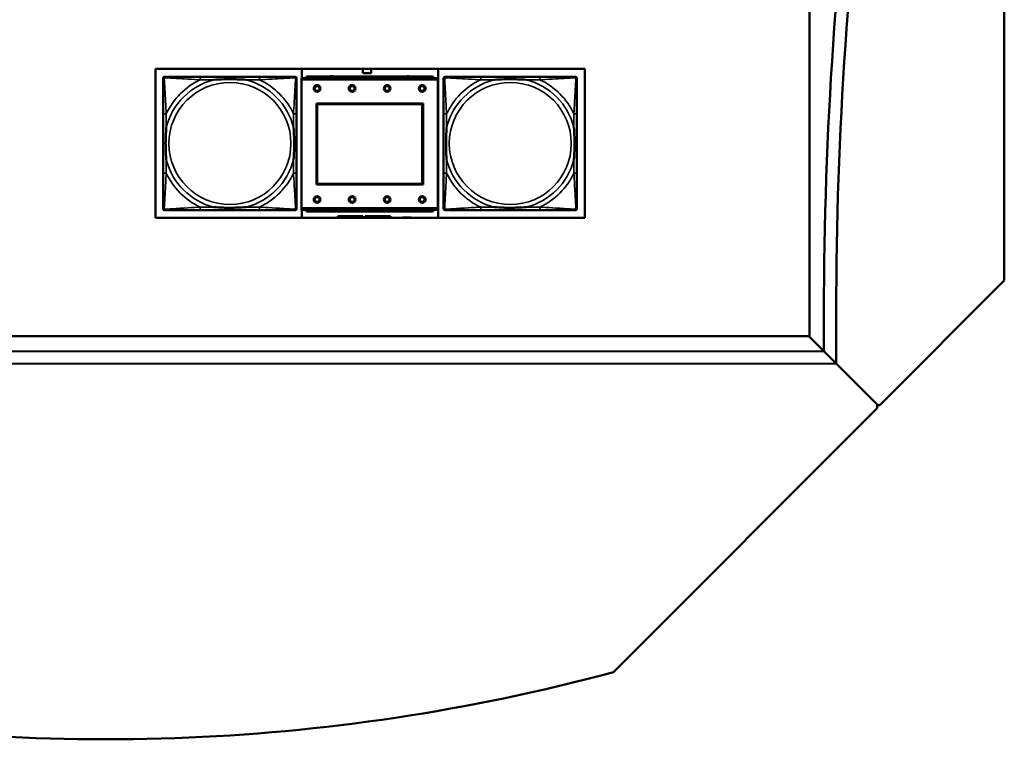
# Model space of a CAD drawing. Header units: inches. Extents: x 23.7 to 69.9, y 6 to 64.2.
# Tile 90 of 158: x 64.8 to 69.9, y 6 to 9.7. Entities that reach past the tile are written whole.
import ezdxf

# ---------------------------------------------------------------- set-up
doc = ezdxf.new("R2010")
doc.units = ezdxf.units.IN
doc.header["$MEASUREMENT"] = 0
doc.layers.add('Visible (ANSI)', color=7, linetype='Continuous', lineweight=50)
doc.layers.add('Visible Narrow (ANSI)', color=7, linetype='Continuous', lineweight=35)

msp = doc.modelspace()

# ---------------------------------------------------------------- linework, layer by layer
at = {"layer": 'Visible (ANSI)'}
for p, q in [((68.8897, 8.0818), (68.8897, 24.2518)), ((69.8897, 23.6118), (69.8897, 8.3718)), ((65.5294, 8.6932), (65.5294, 9.4582)), ((65.5294, 9.4582), (67.7345, 9.4582)), ((66.2812, 9.4109), (66.2812, 9.4582)), ((66.4062, 9.4574), (66.4062, 9.4582)), ((66.4662, 9.4574), (66.4062, 9.4574)), ((66.4662, 9.4582), (66.4662, 9.4574)), ((66.5942, 9.4354), (66.5942, 9.4582)), ((66.6382, 9.4582), (66.6382, 9.4354)), ((66.8012, 9.4574), (66.8012, 9.4582)), ((66.8612, 9.4574), (66.8012, 9.4574)), ((66.8612, 9.4582), (66.8612, 9.4574)), ((66.9812, 9.4582), (66.9812, 8.6932)), ((67.7345, 9.4582), (67.7345, 8.6932)), ((65.5696, 8.7403), (65.5696, 9.4096)), ((65.5774, 9.4175), (65.5814, 9.4175)), ((66.064, 9.4175), (65.7601, 9.4175)), ((66.2428, 9.4175), (66.2467, 9.4175)), ((66.2546, 9.4096), (66.2546, 9.4057)), ((66.9809, 9.4109), (66.2799, 9.4109)), ((66.2799, 9.4009), (66.2799, 9.4109)), ((66.9554, 9.4189), (66.3054, 9.4189)), ((66.3054, 9.4109), (66.3054, 9.4189)), ((66.6382, 9.4354), (66.5942, 9.4354)), ((66.9554, 9.4189), (66.9554, 9.4109)), ((66.9809, 9.4109), (66.9809, 9.4009)), ((67.0096, 8.7403), (67.0096, 9.4096)), ((67.0175, 9.4175), (67.0214, 9.4175)), ((67.5041, 9.4175), (67.2001, 9.4175)), ((67.6828, 9.4175), (67.6867, 9.4175)), ((67.6946, 9.4096), (67.6946, 9.4057)), ((66.2799, 9.4009), (66.2799, 8.7439)), ((66.9809, 8.7439), (66.9809, 9.4009)), ((66.3569, 8.8639), (66.3569, 9.2809)), ((66.3569, 9.2809), (66.9039, 9.2809)), ((66.3605, 9.2773), (66.9003, 9.2773)), ((66.3605, 8.8675), (66.3605, 9.2773)), ((66.9003, 9.2773), (66.9003, 8.8675)), ((66.9039, 9.2809), (66.9039, 8.8639)), ((65.5696, 9.2269), (65.5696, 8.923)), ((66.2546, 8.923), (66.2546, 9.2269)), ((67.0096, 9.2269), (67.0096, 8.923)), ((67.6946, 8.923), (67.6946, 9.2269)), ((66.9039, 8.8639), (66.3569, 8.8639)), ((66.9003, 8.8675), (66.3605, 8.8675)), ((66.2467, 8.7324), (65.5774, 8.7324)), ((65.7601, 8.7325), (66.064, 8.7325)), ((66.2546, 8.7443), (66.2546, 8.7403)), ((66.2799, 8.7339), (66.2799, 8.7439)), ((66.2799, 8.7339), (66.9809, 8.7339)), ((66.2812, 8.6932), (66.2812, 8.7339)), ((66.3054, 8.7339), (66.3054, 8.7259)), ((66.9554, 8.7259), (66.3054, 8.7259)), ((66.4662, 8.6932), (66.4662, 8.7024)), ((66.4662, 8.7024), (66.5962, 8.7024)), ((66.5962, 8.7024), (66.5962, 8.6932)), ((66.6062, 8.6932), (66.6062, 8.7024)), ((66.6062, 8.7024), (66.7362, 8.7024)), ((66.7362, 8.7024), (66.7362, 8.6932)), ((66.9554, 8.7259), (66.9554, 8.7339)), ((66.9809, 8.7439), (66.9809, 8.7339)), ((67.6867, 8.7324), (67.0175, 8.7324)), ((67.2001, 8.7325), (67.5041, 8.7325)), ((67.6946, 8.7443), (67.6946, 8.7403)), ((67.7345, 8.6932), (65.5294, 8.6932)), ((66.7992, 8.6944), (66.8432, 8.6944)), ((66.7992, 8.6932), (66.7992, 8.6944)), ((66.8432, 8.6944), (66.8432, 8.6932)), ((69.8897, 8.3718), (69.2497, 7.7318)), ((68.9633, 8.0081), (68.9633, 8.2107)), ((69.0263, 8.2107), (69.0263, 7.9451)), ((46.1882, 8.0855), (68.8859, 8.0855)), ((68.8859, 8.0855), (68.9646, 8.0069)), ((68.9633, 8.0081), (68.8897, 8.0818)), ((60.235, 8.0118), (68.9646, 8.0069)), ((68.9646, 8.0069), (69.0263, 7.9451)), ((69.0263, 7.9451), (68.9646, 8.0069)), ((69.0276, 7.9439), (60.235, 7.9489)), ((69.2397, 7.7318), (69.0263, 7.9451)), ((69.0276, 7.9439), (69.2359, 7.7355)), ((69.2359, 7.7155), (67.8817, 6.3613)), ((69.2359, 7.7355), (69.2359, 7.7155)), ((69.2497, 7.7318), (69.2397, 7.7318))]:
    msp.add_line(p, q, dxfattribs=at)
for centre, radius in [((66.3599, 9.3573), 0.0175), ((66.3599, 9.3573), 0.0125), ((66.5399, 9.3573), 0.0175), ((66.5399, 9.3573), 0.0125), ((66.7199, 9.3573), 0.0175), ((66.7199, 9.3573), 0.0125), ((66.8999, 9.3573), 0.0175), ((66.8999, 9.3573), 0.0125), ((66.3599, 8.7873), 0.0175), ((66.3599, 8.7873), 0.0125), ((66.5399, 8.7873), 0.0175), ((66.5399, 8.7873), 0.0125), ((66.7199, 8.7873), 0.0175), ((66.7199, 8.7873), 0.0125), ((66.8999, 8.7873), 0.0175), ((66.8999, 8.7873), 0.0125)]:
    msp.add_circle(centre, radius, dxfattribs=at)
for centre, radius, start, end in [((88.9948, 8.2107), 20.0315, 172.14037, 180), ((88.9948, 8.2107), 19.9685, 172.14037, 180), ((65.5774, 9.4096), 0.00787, 90, 180), ((65.5814, 9.4057), 0.0118, 90, 180), ((66.2428, 9.4057), 0.0118, 0, 90), ((66.2467, 9.4096), 0.00787, 0, 90), ((66.4338, 9.4033), 0.0175, 63.5005, 116.4995), ((66.8275, 9.4033), 0.0175, 63.5005, 116.4995), ((67.0175, 9.4096), 0.00787, 90, 180), ((67.0214, 9.4057), 0.0118, 90, 180), ((67.6828, 9.4057), 0.0118, 0, 90), ((67.6867, 9.4096), 0.00787, 0, 90), ((65.5814, 8.7443), 0.0118, 180, 270), ((65.5774, 8.7403), 0.00787, 180, 270), ((66.2428, 8.7443), 0.0118, 270, 360), ((66.2467, 8.7403), 0.00787, 270, 0), ((66.4338, 8.7419), 0.0175, 245.4758, 294.5242), ((66.8275, 8.7419), 0.0175, 245.4758, 294.5242), ((67.0214, 8.7443), 0.0118, 180, 270), ((67.0175, 8.7403), 0.00787, 180, 270), ((67.6828, 8.7443), 0.0118, 270, 360), ((67.6867, 8.7403), 0.00787, 270, 0), ((65.2784, 16.0165), 10, 258.9351, 285.08954)]:
    msp.add_arc(centre, radius, start, end, dxfattribs=at)
for points, knots in [([(65.7601, 9.4175), (65.7565, 9.4175), (65.753, 9.4175), (65.7494, 9.4175), (65.7161, 9.4175), (65.6824, 9.4175), (65.6516, 9.4175), (65.6246, 9.4175), (65.5991, 9.4175), (65.5857, 9.4175), (65.584, 9.4175), (65.5826, 9.4175), (65.5814, 9.4175)], [0, 0, 0, 0, 0.0272471, 0.0272471, 0.0272471, 0.2790553, 0.2790553, 0.2790553, 0.4988354, 0.4988354, 0.4988354, 0.5252205, 0.5252205, 0.5252205, 0.5252205]), ([(66.2428, 9.4175), (66.2279, 9.4175), (66.1863, 9.4175), (66.1456, 9.4175), (66.1191, 9.4175), (66.0913, 9.4175), (66.064, 9.4175)], [-0.5252205, -0.5252205, -0.5252205, -0.5252205, -0.20743, -0.20743, -0.20743, 0, 0, 0, 0]), ([(67.2001, 9.4175), (67.1966, 9.4175), (67.193, 9.4175), (67.1894, 9.4175), (67.1562, 9.4175), (67.1225, 9.4175), (67.0916, 9.4175), (67.0647, 9.4175), (67.0391, 9.4175), (67.0257, 9.4175), (67.0241, 9.4175), (67.0226, 9.4175), (67.0214, 9.4175)], [0, 0, 0, 0, 0.0272471, 0.0272471, 0.0272471, 0.2790553, 0.2790553, 0.2790553, 0.4988354, 0.4988354, 0.4988354, 0.5252205, 0.5252205, 0.5252205, 0.5252205]), ([(67.6828, 9.4175), (67.6679, 9.4175), (67.6263, 9.4175), (67.5857, 9.4175), (67.5591, 9.4175), (67.5313, 9.4175), (67.5041, 9.4175)], [-0.5252205, -0.5252205, -0.5252205, -0.5252205, -0.20743, -0.20743, -0.20743, 0, 0, 0, 0]), ([(65.5696, 9.4057), (65.5696, 9.3908), (65.5696, 9.3492), (65.5696, 9.3085), (65.5696, 9.282), (65.5696, 9.2542), (65.5696, 9.2269)], [-0.5252205, -0.5252205, -0.5252205, -0.5252205, -0.20743, -0.20743, -0.20743, 0, 0, 0, 0]), ([(65.8293, 9.4017), (65.8298, 9.4018), (65.8302, 9.4018), (65.8467, 9.403), (65.8628, 9.4039), (65.8857, 9.4046), (65.8924, 9.4048), (65.9016, 9.4049), (65.9041, 9.4049), (65.9081, 9.4049), (65.9098, 9.4049), (65.9129, 9.4049), (65.9144, 9.4049), (65.918, 9.4049), (65.92, 9.4049), (65.9262, 9.4048), (65.9303, 9.4048), (65.9401, 9.4046), (65.9457, 9.4044), (65.9654, 9.4037), (65.9795, 9.4029), (65.994, 9.4018), (65.9944, 9.4018), (65.9948, 9.4017)], [-0.416114, -0.416114, -0.416114, -0.416114, -0.4127691, -0.4127691, -0.2896446, -0.2896446, -0.2388934, -0.2388934, -0.2201881, -0.2201881, -0.2080204, -0.2080204, -0.196499, -0.196499, -0.1809939, -0.1809939, -0.149741, -0.149741, -0.1073162, -0.1073162, 0, 0, 0.0033356, 0.0033356, 0.0033356, 0.0033356]), ([(66.2546, 9.2269), (66.2546, 9.2305), (66.2546, 9.2341), (66.2546, 9.2377), (66.2546, 9.2709), (66.2546, 9.3046), (66.2546, 9.3355), (66.2546, 9.3624), (66.2546, 9.388), (66.2546, 9.4014), (66.2546, 9.403), (66.2546, 9.4044), (66.2546, 9.4057)], [0, 0, 0, 0, 0.0272471, 0.0272471, 0.0272471, 0.2790553, 0.2790553, 0.2790553, 0.4988354, 0.4988354, 0.4988354, 0.5252205, 0.5252205, 0.5252205, 0.5252205]), ([(67.0096, 9.4057), (67.0096, 9.3908), (67.0096, 9.3492), (67.0096, 9.3085), (67.0096, 9.282), (67.0096, 9.2542), (67.0096, 9.2269)], [-0.5252205, -0.5252205, -0.5252205, -0.5252205, -0.20743, -0.20743, -0.20743, 0, 0, 0, 0]), ([(67.2694, 9.4017), (67.2698, 9.4018), (67.2702, 9.4018), (67.2867, 9.403), (67.3028, 9.4039), (67.3258, 9.4046), (67.3325, 9.4048), (67.3416, 9.4049), (67.3441, 9.4049), (67.3482, 9.4049), (67.3498, 9.4049), (67.3529, 9.4049), (67.3544, 9.4049), (67.358, 9.4049), (67.3601, 9.4049), (67.3662, 9.4048), (67.3704, 9.4048), (67.3801, 9.4046), (67.3857, 9.4044), (67.4055, 9.4037), (67.4195, 9.4029), (67.434, 9.4018), (67.4344, 9.4018), (67.4349, 9.4017)], [-0.416114, -0.416114, -0.416114, -0.416114, -0.4127691, -0.4127691, -0.2896446, -0.2896446, -0.2388934, -0.2388934, -0.2201881, -0.2201881, -0.2080204, -0.2080204, -0.196499, -0.196499, -0.1809939, -0.1809939, -0.149741, -0.149741, -0.1073162, -0.1073162, 0, 0, 0.0033356, 0.0033356, 0.0033356, 0.0033356]), ([(67.6946, 9.2269), (67.6946, 9.2305), (67.6946, 9.2341), (67.6946, 9.2377), (67.6946, 9.2709), (67.6946, 9.3046), (67.6946, 9.3355), (67.6946, 9.3624), (67.6946, 9.388), (67.6946, 9.4014), (67.6946, 9.403), (67.6946, 9.4044), (67.6946, 9.4057)], [0, 0, 0, 0, 0.0272471, 0.0272471, 0.0272471, 0.2790553, 0.2790553, 0.2790553, 0.4988354, 0.4988354, 0.4988354, 0.5252205, 0.5252205, 0.5252205, 0.5252205]), ([(65.5853, 8.9922), (65.5853, 8.9927), (65.5852, 8.9931), (65.584, 9.0096), (65.5831, 9.0257), (65.5824, 9.0486), (65.5823, 9.0553), (65.5822, 9.0645), (65.5822, 9.067), (65.5821, 9.071), (65.5821, 9.0726), (65.5821, 9.0758), (65.5821, 9.0773), (65.5821, 9.0809), (65.5822, 9.0829), (65.5822, 9.0891), (65.5823, 9.0932), (65.5825, 9.103), (65.5826, 9.1086), (65.5834, 9.1283), (65.5842, 9.1424), (65.5852, 9.1568), (65.5853, 9.1573), (65.5853, 9.1577)], [-0.416114, -0.416114, -0.416114, -0.416114, -0.4127691, -0.4127691, -0.2896446, -0.2896446, -0.2388934, -0.2388934, -0.2201881, -0.2201881, -0.2080204, -0.2080204, -0.196499, -0.196499, -0.1809939, -0.1809939, -0.149741, -0.149741, -0.1073162, -0.1073162, 0, 0, 0.0033356, 0.0033356, 0.0033356, 0.0033356]), ([(66.2388, 9.1577), (66.2389, 9.1573), (66.2389, 9.1568), (66.2402, 9.1403), (66.241, 9.1243), (66.2417, 9.1013), (66.2419, 9.0946), (66.242, 9.0854), (66.242, 9.083), (66.242, 9.0789), (66.242, 9.0773), (66.242, 9.0742), (66.242, 9.0726), (66.242, 9.0691), (66.242, 9.067), (66.2419, 9.0608), (66.2419, 9.0567), (66.2417, 9.047), (66.2415, 9.0414), (66.2408, 9.0216), (66.24, 9.0076), (66.2389, 8.9931), (66.2389, 8.9927), (66.2388, 8.9922)], [-0.416114, -0.416114, -0.416114, -0.416114, -0.4127691, -0.4127691, -0.2896446, -0.2896446, -0.2388934, -0.2388934, -0.2201881, -0.2201881, -0.2080204, -0.2080204, -0.196499, -0.196499, -0.1809939, -0.1809939, -0.149741, -0.149741, -0.1073162, -0.1073162, 0, 0, 0.0033356, 0.0033356, 0.0033356, 0.0033356]), ([(67.0253, 8.9922), (67.0253, 8.9927), (67.0253, 8.9931), (67.024, 9.0096), (67.0232, 9.0257), (67.0225, 9.0486), (67.0223, 9.0553), (67.0222, 9.0645), (67.0222, 9.067), (67.0222, 9.071), (67.0222, 9.0726), (67.0222, 9.0758), (67.0222, 9.0773), (67.0222, 9.0809), (67.0222, 9.0829), (67.0222, 9.0891), (67.0223, 9.0932), (67.0225, 9.103), (67.0227, 9.1086), (67.0234, 9.1283), (67.0242, 9.1424), (67.0253, 9.1568), (67.0253, 9.1573), (67.0253, 9.1577)], [-0.416114, -0.416114, -0.416114, -0.416114, -0.4127691, -0.4127691, -0.2896446, -0.2896446, -0.2388934, -0.2388934, -0.2201881, -0.2201881, -0.2080204, -0.2080204, -0.196499, -0.196499, -0.1809939, -0.1809939, -0.149741, -0.149741, -0.1073162, -0.1073162, 0, 0, 0.0033356, 0.0033356, 0.0033356, 0.0033356]), ([(67.6789, 9.1577), (67.6789, 9.1573), (67.6789, 9.1568), (67.6802, 9.1403), (67.681, 9.1243), (67.6817, 9.1013), (67.6819, 9.0946), (67.682, 9.0854), (67.682, 9.083), (67.682, 9.0789), (67.682, 9.0773), (67.6821, 9.0742), (67.682, 9.0726), (67.682, 9.0691), (67.682, 9.067), (67.682, 9.0608), (67.6819, 9.0567), (67.6817, 9.047), (67.6815, 9.0414), (67.6808, 9.0216), (67.68, 9.0076), (67.6789, 8.9931), (67.6789, 8.9927), (67.6789, 8.9922)], [-0.416114, -0.416114, -0.416114, -0.416114, -0.4127691, -0.4127691, -0.2896446, -0.2896446, -0.2388934, -0.2388934, -0.2201881, -0.2201881, -0.2080204, -0.2080204, -0.196499, -0.196499, -0.1809939, -0.1809939, -0.149741, -0.149741, -0.1073162, -0.1073162, 0, 0, 0.0033356, 0.0033356, 0.0033356, 0.0033356]), ([(65.5696, 8.923), (65.5696, 8.8958), (65.5696, 8.8679), (65.5696, 8.8414), (65.5696, 8.8008), (65.5696, 8.7592), (65.5696, 8.7443)], [3.9382945, 3.9382945, 3.9382945, 3.9382945, 4.1457245, 4.1457245, 4.1457245, 4.463515, 4.463515, 4.463515, 4.463515]), ([(66.2546, 8.7443), (66.2546, 8.7592), (66.2546, 8.8008), (66.2546, 8.8414), (66.2546, 8.8679), (66.2546, 8.8958), (66.2546, 8.923)], [-0.5252205, -0.5252205, -0.5252205, -0.5252205, -0.20743, -0.20743, -0.20743, 0, 0, 0, 0]), ([(67.0096, 8.923), (67.0096, 8.8958), (67.0096, 8.8679), (67.0096, 8.8414), (67.0096, 8.8008), (67.0096, 8.7592), (67.0096, 8.7443)], [3.9382945, 3.9382945, 3.9382945, 3.9382945, 4.1457245, 4.1457245, 4.1457245, 4.463515, 4.463515, 4.463515, 4.463515]), ([(67.6946, 8.7443), (67.6946, 8.7592), (67.6946, 8.8008), (67.6946, 8.8414), (67.6946, 8.8679), (67.6946, 8.8958), (67.6946, 8.923)], [-0.5252205, -0.5252205, -0.5252205, -0.5252205, -0.20743, -0.20743, -0.20743, 0, 0, 0, 0]), ([(65.5814, 8.7325), (65.5963, 8.7325), (65.6379, 8.7325), (65.6785, 8.7325), (65.705, 8.7325), (65.7329, 8.7325), (65.7601, 8.7325)], [-0.5252205, -0.5252205, -0.5252205, -0.5252205, -0.20743, -0.20743, -0.20743, 0, 0, 0, 0]), ([(65.9948, 8.7482), (65.9944, 8.7482), (65.994, 8.7481), (65.9795, 8.747), (65.9654, 8.7463), (65.9457, 8.7455), (65.9401, 8.7454), (65.9303, 8.7452), (65.9262, 8.7451), (65.92, 8.7451), (65.918, 8.745), (65.9144, 8.745), (65.9129, 8.745), (65.9098, 8.745), (65.9081, 8.745), (65.9041, 8.7451), (65.9016, 8.7451), (65.8924, 8.7452), (65.8857, 8.7453), (65.8628, 8.746), (65.8467, 8.7469), (65.8302, 8.7481), (65.8298, 8.7482), (65.8293, 8.7482)], [-0.4149464, -0.4149464, -0.4149464, -0.4149464, -0.41162, -0.41162, -0.3046026, -0.3046026, -0.2622958, -0.2622958, -0.23113, -0.23113, -0.215668, -0.215668, -0.2041787, -0.2041787, -0.1920448, -0.1920448, -0.1733916, -0.1733916, -0.1227817, -0.1227817, 0, 0, 0.0033356, 0.0033356, 0.0033356, 0.0033356]), ([(66.064, 8.7325), (66.0913, 8.7325), (66.1191, 8.7325), (66.1456, 8.7325), (66.1863, 8.7325), (66.2279, 8.7325), (66.2428, 8.7325)], [3.9382945, 3.9382945, 3.9382945, 3.9382945, 4.1457245, 4.1457245, 4.1457245, 4.463515, 4.463515, 4.463515, 4.463515]), ([(67.0214, 8.7325), (67.0363, 8.7325), (67.0779, 8.7325), (67.1185, 8.7325), (67.1451, 8.7325), (67.1729, 8.7325), (67.2001, 8.7325)], [-0.5252205, -0.5252205, -0.5252205, -0.5252205, -0.20743, -0.20743, -0.20743, 0, 0, 0, 0]), ([(67.4349, 8.7482), (67.4344, 8.7482), (67.434, 8.7481), (67.4195, 8.747), (67.4055, 8.7463), (67.3857, 8.7455), (67.3801, 8.7454), (67.3704, 8.7452), (67.3662, 8.7451), (67.3601, 8.7451), (67.358, 8.745), (67.3544, 8.745), (67.3529, 8.745), (67.3498, 8.745), (67.3482, 8.745), (67.3441, 8.7451), (67.3416, 8.7451), (67.3325, 8.7452), (67.3258, 8.7453), (67.3028, 8.746), (67.2867, 8.7469), (67.2702, 8.7481), (67.2698, 8.7482), (67.2694, 8.7482)], [-0.4149464, -0.4149464, -0.4149464, -0.4149464, -0.41162, -0.41162, -0.3046026, -0.3046026, -0.2622958, -0.2622958, -0.23113, -0.23113, -0.215668, -0.215668, -0.2041787, -0.2041787, -0.1920448, -0.1920448, -0.1733916, -0.1733916, -0.1227817, -0.1227817, 0, 0, 0.0033356, 0.0033356, 0.0033356, 0.0033356]), ([(67.5041, 8.7325), (67.5313, 8.7325), (67.5591, 8.7325), (67.5857, 8.7325), (67.6263, 8.7325), (67.6679, 8.7325), (67.6828, 8.7325)], [3.9382945, 3.9382945, 3.9382945, 3.9382945, 4.1457245, 4.1457245, 4.1457245, 4.463515, 4.463515, 4.463515, 4.463515])]:
    msp.add_open_spline(points, degree=3, knots=knots, dxfattribs=at)
at = {"layer": 'Visible Narrow (ANSI)'}
for p, q in [((65.7601, 9.4175), (65.7601, 9.4017)), ((66.064, 9.4175), (66.064, 9.4017)), ((67.2001, 9.4175), (67.2001, 9.4017)), ((67.5041, 9.4175), (67.5041, 9.4017)), ((65.7601, 9.4017), (65.8293, 9.4017)), ((65.9948, 9.4017), (66.064, 9.4017)), ((66.2799, 9.4009), (66.9809, 9.4009)), ((67.2001, 9.4017), (67.2694, 9.4017)), ((67.4349, 9.4017), (67.5041, 9.4017)), ((65.5853, 9.2269), (65.5696, 9.2269)), ((65.5853, 9.1577), (65.5853, 9.2269)), ((66.2546, 9.2269), (66.2388, 9.2269)), ((66.2388, 9.2269), (66.2388, 9.1577)), ((67.0253, 9.2269), (67.0096, 9.2269)), ((67.0253, 9.1577), (67.0253, 9.2269)), ((67.6946, 9.2269), (67.6789, 9.2269)), ((67.6789, 9.2269), (67.6789, 9.1577)), ((65.5853, 8.923), (65.5853, 8.9922)), ((66.2388, 8.9922), (66.2388, 8.923)), ((67.0253, 8.923), (67.0253, 8.9922)), ((67.6789, 8.9922), (67.6789, 8.923)), ((65.5853, 8.923), (65.5696, 8.923)), ((66.2546, 8.923), (66.2388, 8.923)), ((67.0253, 8.923), (67.0096, 8.923)), ((67.6946, 8.923), (67.6789, 8.923)), ((65.7601, 8.7482), (65.7601, 8.7325)), ((65.8293, 8.7482), (65.7601, 8.7482)), ((66.064, 8.7482), (65.9948, 8.7482)), ((66.064, 8.7482), (66.064, 8.7325)), ((66.9809, 8.7439), (66.2799, 8.7439)), ((67.2001, 8.7482), (67.2001, 8.7325)), ((67.2694, 8.7482), (67.2001, 8.7482)), ((67.5041, 8.7482), (67.4349, 8.7482)), ((67.5041, 8.7482), (67.5041, 8.7325))]:
    msp.add_line(p, q, dxfattribs=at)
for centre in [(65.9121, 9.075), (67.3521, 9.075)]:
    msp.add_circle(centre, 0.3133, dxfattribs=at)
for centre, radius, start, end in [((65.9121, 9.075), 0.3371, 104.2103, 165.7897), ((65.9121, 9.075), 0.3604, 114.9407, 155.0593), ((65.9121, 9.075), 0.3371, 14.2103, 75.7897), ((65.9121, 9.075), 0.3604, 24.9407, 65.0593), ((67.3521, 9.075), 0.3371, 104.2103, 165.7897), ((67.3521, 9.075), 0.3604, 114.9407, 155.0593), ((67.3521, 9.075), 0.3371, 14.2103, 75.7897), ((67.3521, 9.075), 0.3604, 24.9407, 65.0593), ((65.9121, 9.075), 0.3371, 194.2103, 255.7897), ((65.9121, 9.075), 0.3371, 284.2103, 345.7897), ((67.3521, 9.075), 0.3371, 194.2103, 255.7897), ((67.3521, 9.075), 0.3371, 284.2103, 345.7897), ((65.9121, 9.075), 0.3604, 204.9407, 245.0593), ((65.9121, 9.075), 0.3604, 294.9407, 335.0593), ((67.3521, 9.075), 0.3604, 204.9407, 245.0593), ((67.3521, 9.075), 0.3604, 294.9407, 335.0593)]:
    msp.add_arc(centre, radius, start, end, dxfattribs=at)
for points, knots in [([(65.5696, 9.4057), (65.5696, 9.4063), (65.5696, 9.4068), (65.5699, 9.4078), (65.57, 9.4083), (65.5704, 9.4089), (65.5705, 9.4092), (65.5708, 9.4095), (65.5709, 9.4097), (65.5712, 9.4101), (65.5715, 9.4103), (65.5722, 9.4109), (65.5727, 9.4113), (65.5737, 9.4118), (65.5743, 9.412), (65.5748, 9.4122)], [-0.02627331, -0.02627331, -0.02627331, -0.02627331, -0.02158775, -0.02158775, -0.01736415, -0.01736415, -0.0147244, -0.0147244, -0.01307456, -0.01307456, -0.00977487, -0.00977487, -0.00449537, -0.00449537, 0.00012419, 0.00012419, 0.00012419, 0.00012419]), ([(65.5748, 9.4122), (65.575, 9.4128), (65.5752, 9.4133), (65.5758, 9.4144), (65.5761, 9.4149), (65.5767, 9.4156), (65.577, 9.4158), (65.5774, 9.4162), (65.5775, 9.4163), (65.5779, 9.4165), (65.5781, 9.4167), (65.5788, 9.417), (65.5792, 9.4172), (65.5802, 9.4174), (65.5808, 9.4175), (65.5814, 9.4175)], [-0.00012419, -0.00012419, -0.00012419, -0.00012419, 0.00449537, 0.00449537, 0.00977487, 0.00977487, 0.01307456, 0.01307456, 0.0147244, 0.0147244, 0.01736415, 0.01736415, 0.02158775, 0.02158775, 0.02627331, 0.02627331, 0.02627331, 0.02627331]), ([(65.5853, 9.2269), (65.5851, 9.2307), (65.5849, 9.2345), (65.5834, 9.2618), (65.5819, 9.286), (65.5797, 9.3238), (65.5789, 9.3379), (65.5769, 9.3731), (65.5758, 9.3932), (65.575, 9.4087), (65.5749, 9.4105), (65.5748, 9.4122)], [0, 0, 0, 0, 0.0278591, 0.0278591, 0.201273, 0.201273, 0.3066357, 0.3066357, 0.475216, 0.475216, 0.5007189, 0.5007189, 0.5007189, 0.5007189]), ([(65.5748, 9.4122), (65.5765, 9.4121), (65.5784, 9.412), (65.5938, 9.4112), (65.6139, 9.4101), (65.6492, 9.4081), (65.6632, 9.4073), (65.7011, 9.4051), (65.7252, 9.4037), (65.7526, 9.4021), (65.7564, 9.4019), (65.7601, 9.4017)], [-0.5007189, -0.5007189, -0.5007189, -0.5007189, -0.475216, -0.475216, -0.3066357, -0.3066357, -0.201273, -0.201273, -0.0278591, -0.0278591, 0, 0, 0, 0]), ([(66.064, 9.4017), (66.0678, 9.4019), (66.0716, 9.4021), (66.0989, 9.4037), (66.1231, 9.4051), (66.1609, 9.4073), (66.175, 9.4081), (66.2102, 9.4101), (66.2303, 9.4112), (66.2458, 9.412), (66.2476, 9.4121), (66.2493, 9.4122)], [0, 0, 0, 0, 0.0278591, 0.0278591, 0.201273, 0.201273, 0.3066357, 0.3066357, 0.475216, 0.475216, 0.5007189, 0.5007189, 0.5007189, 0.5007189]), ([(66.2493, 9.4122), (66.2492, 9.4105), (66.2491, 9.4087), (66.2483, 9.3932), (66.2472, 9.3731), (66.2452, 9.3379), (66.2444, 9.3238), (66.2422, 9.286), (66.2408, 9.2618), (66.2393, 9.2345), (66.239, 9.2307), (66.2388, 9.2269)], [-0.5007189, -0.5007189, -0.5007189, -0.5007189, -0.475216, -0.475216, -0.3066357, -0.3066357, -0.201273, -0.201273, -0.0278591, -0.0278591, 0, 0, 0, 0]), ([(66.2428, 9.4175), (66.2434, 9.4175), (66.244, 9.4174), (66.2449, 9.4172), (66.2454, 9.417), (66.246, 9.4167), (66.2463, 9.4165), (66.2466, 9.4163), (66.2468, 9.4162), (66.2472, 9.4158), (66.2474, 9.4156), (66.2481, 9.4149), (66.2484, 9.4144), (66.2489, 9.4133), (66.2491, 9.4128), (66.2493, 9.4122)], [-0.02627331, -0.02627331, -0.02627331, -0.02627331, -0.02158775, -0.02158775, -0.01736415, -0.01736415, -0.0147244, -0.0147244, -0.01307456, -0.01307456, -0.00977487, -0.00977487, -0.00449537, -0.00449537, 0.00012419, 0.00012419, 0.00012419, 0.00012419]), ([(66.2493, 9.4122), (66.2499, 9.412), (66.2504, 9.4118), (66.2515, 9.4113), (66.252, 9.4109), (66.2527, 9.4103), (66.2529, 9.4101), (66.2533, 9.4097), (66.2534, 9.4095), (66.2536, 9.4092), (66.2538, 9.4089), (66.2541, 9.4083), (66.2543, 9.4078), (66.2545, 9.4068), (66.2546, 9.4063), (66.2546, 9.4057)], [-0.00012419, -0.00012419, -0.00012419, -0.00012419, 0.00449537, 0.00449537, 0.00977487, 0.00977487, 0.01307456, 0.01307456, 0.0147244, 0.0147244, 0.01736415, 0.01736415, 0.02158775, 0.02158775, 0.02627331, 0.02627331, 0.02627331, 0.02627331]), ([(67.0096, 9.4057), (67.0096, 9.4063), (67.0097, 9.4068), (67.0099, 9.4078), (67.0101, 9.4083), (67.0104, 9.4089), (67.0105, 9.4092), (67.0108, 9.4095), (67.0109, 9.4097), (67.0112, 9.4101), (67.0115, 9.4103), (67.0122, 9.4109), (67.0127, 9.4113), (67.0138, 9.4118), (67.0143, 9.412), (67.0149, 9.4122)], [-0.02627331, -0.02627331, -0.02627331, -0.02627331, -0.02158775, -0.02158775, -0.01736415, -0.01736415, -0.0147244, -0.0147244, -0.01307456, -0.01307456, -0.00977487, -0.00977487, -0.00449537, -0.00449537, 0.00012419, 0.00012419, 0.00012419, 0.00012419]), ([(67.0149, 9.4122), (67.015, 9.4128), (67.0153, 9.4133), (67.0158, 9.4144), (67.0161, 9.4149), (67.0167, 9.4156), (67.017, 9.4158), (67.0174, 9.4162), (67.0175, 9.4163), (67.0179, 9.4165), (67.0182, 9.4167), (67.0188, 9.417), (67.0192, 9.4172), (67.0202, 9.4174), (67.0208, 9.4175), (67.0214, 9.4175)], [-0.00012419, -0.00012419, -0.00012419, -0.00012419, 0.00449537, 0.00449537, 0.00977487, 0.00977487, 0.01307456, 0.01307456, 0.0147244, 0.0147244, 0.01736415, 0.01736415, 0.02158775, 0.02158775, 0.02627331, 0.02627331, 0.02627331, 0.02627331]), ([(67.0253, 9.2269), (67.0251, 9.2307), (67.0249, 9.2345), (67.0234, 9.2618), (67.022, 9.286), (67.0198, 9.3238), (67.019, 9.3379), (67.017, 9.3731), (67.0159, 9.3932), (67.0151, 9.4087), (67.015, 9.4105), (67.0149, 9.4122)], [0, 0, 0, 0, 0.0278591, 0.0278591, 0.201273, 0.201273, 0.3066357, 0.3066357, 0.475216, 0.475216, 0.5007189, 0.5007189, 0.5007189, 0.5007189]), ([(67.0149, 9.4122), (67.0166, 9.4121), (67.0184, 9.412), (67.0338, 9.4112), (67.054, 9.4101), (67.0892, 9.4081), (67.1032, 9.4073), (67.1411, 9.4051), (67.1653, 9.4037), (67.1926, 9.4021), (67.1964, 9.4019), (67.2001, 9.4017)], [-0.5007189, -0.5007189, -0.5007189, -0.5007189, -0.475216, -0.475216, -0.3066357, -0.3066357, -0.201273, -0.201273, -0.0278591, -0.0278591, 0, 0, 0, 0]), ([(67.5041, 9.4017), (67.5078, 9.4019), (67.5116, 9.4021), (67.5389, 9.4037), (67.5631, 9.4051), (67.601, 9.4073), (67.615, 9.4081), (67.6503, 9.4101), (67.6704, 9.4112), (67.6858, 9.412), (67.6876, 9.4121), (67.6893, 9.4122)], [0, 0, 0, 0, 0.0278591, 0.0278591, 0.201273, 0.201273, 0.3066357, 0.3066357, 0.475216, 0.475216, 0.5007189, 0.5007189, 0.5007189, 0.5007189]), ([(67.6893, 9.4122), (67.6892, 9.4105), (67.6892, 9.4087), (67.6883, 9.3932), (67.6873, 9.3731), (67.6853, 9.3379), (67.6844, 9.3238), (67.6822, 9.286), (67.6808, 9.2618), (67.6793, 9.2345), (67.6791, 9.2307), (67.6789, 9.2269)], [-0.5007189, -0.5007189, -0.5007189, -0.5007189, -0.475216, -0.475216, -0.3066357, -0.3066357, -0.201273, -0.201273, -0.0278591, -0.0278591, 0, 0, 0, 0]), ([(67.6828, 9.4175), (67.6834, 9.4175), (67.684, 9.4174), (67.685, 9.4172), (67.6854, 9.417), (67.6861, 9.4167), (67.6863, 9.4165), (67.6867, 9.4163), (67.6868, 9.4162), (67.6872, 9.4158), (67.6875, 9.4156), (67.6881, 9.4149), (67.6884, 9.4144), (67.6889, 9.4133), (67.6892, 9.4128), (67.6893, 9.4122)], [-0.02627331, -0.02627331, -0.02627331, -0.02627331, -0.02158775, -0.02158775, -0.01736415, -0.01736415, -0.0147244, -0.0147244, -0.01307456, -0.01307456, -0.00977487, -0.00977487, -0.00449537, -0.00449537, 0.00012419, 0.00012419, 0.00012419, 0.00012419]), ([(67.6893, 9.4122), (67.6899, 9.412), (67.6905, 9.4118), (67.6915, 9.4113), (67.692, 9.4109), (67.6927, 9.4103), (67.693, 9.4101), (67.6933, 9.4097), (67.6934, 9.4095), (67.6937, 9.4092), (67.6938, 9.4089), (67.6941, 9.4083), (67.6943, 9.4078), (67.6945, 9.4068), (67.6946, 9.4063), (67.6946, 9.4057)], [-0.00012419, -0.00012419, -0.00012419, -0.00012419, 0.00449537, 0.00449537, 0.00977487, 0.00977487, 0.01307456, 0.01307456, 0.0147244, 0.0147244, 0.01736415, 0.01736415, 0.02158775, 0.02158775, 0.02627331, 0.02627331, 0.02627331, 0.02627331]), ([(65.5748, 8.7377), (65.5749, 8.7394), (65.575, 8.7413), (65.5758, 8.7567), (65.5769, 8.7768), (65.5789, 8.8121), (65.5797, 8.8261), (65.5819, 8.8639), (65.5834, 8.8881), (65.5849, 8.9155), (65.5851, 8.9193), (65.5853, 8.923)], [-4.4390134, -4.4390134, -4.4390134, -4.4390134, -4.4135105, -4.4135105, -4.2449302, -4.2449302, -4.1395675, -4.1395675, -3.9661536, -3.9661536, -3.9382945, -3.9382945, -3.9382945, -3.9382945]), ([(66.2388, 8.923), (66.239, 8.9193), (66.2393, 8.9155), (66.2408, 8.8881), (66.2422, 8.8639), (66.2444, 8.8261), (66.2452, 8.8121), (66.2472, 8.7768), (66.2483, 8.7567), (66.2491, 8.7413), (66.2492, 8.7394), (66.2493, 8.7377)], [0, 0, 0, 0, 0.0278591, 0.0278591, 0.201273, 0.201273, 0.3066357, 0.3066357, 0.475216, 0.475216, 0.5007189, 0.5007189, 0.5007189, 0.5007189]), ([(67.0149, 8.7377), (67.015, 8.7394), (67.0151, 8.7413), (67.0159, 8.7567), (67.017, 8.7768), (67.019, 8.8121), (67.0198, 8.8261), (67.022, 8.8639), (67.0234, 8.8881), (67.0249, 8.9155), (67.0251, 8.9193), (67.0253, 8.923)], [-4.4390134, -4.4390134, -4.4390134, -4.4390134, -4.4135105, -4.4135105, -4.2449302, -4.2449302, -4.1395675, -4.1395675, -3.9661536, -3.9661536, -3.9382945, -3.9382945, -3.9382945, -3.9382945]), ([(67.6789, 8.923), (67.6791, 8.9193), (67.6793, 8.9155), (67.6808, 8.8881), (67.6822, 8.8639), (67.6844, 8.8261), (67.6853, 8.8121), (67.6873, 8.7768), (67.6883, 8.7567), (67.6892, 8.7413), (67.6892, 8.7394), (67.6893, 8.7377)], [0, 0, 0, 0, 0.0278591, 0.0278591, 0.201273, 0.201273, 0.3066357, 0.3066357, 0.475216, 0.475216, 0.5007189, 0.5007189, 0.5007189, 0.5007189]), ([(65.5748, 8.7377), (65.5743, 8.7379), (65.5737, 8.7381), (65.5727, 8.7387), (65.5722, 8.739), (65.5715, 8.7396), (65.5712, 8.7399), (65.5709, 8.7403), (65.5708, 8.7404), (65.5705, 8.7408), (65.5704, 8.741), (65.57, 8.7417), (65.5699, 8.7421), (65.5696, 8.7431), (65.5696, 8.7437), (65.5696, 8.7443)], [-0.00012419, -0.00012419, -0.00012419, -0.00012419, 0.00449537, 0.00449537, 0.00977487, 0.00977487, 0.01307456, 0.01307456, 0.0147244, 0.0147244, 0.01736415, 0.01736415, 0.02158775, 0.02158775, 0.02627331, 0.02627331, 0.02627331, 0.02627331]), ([(65.7601, 8.7482), (65.7564, 8.748), (65.7526, 8.7478), (65.7252, 8.7463), (65.7011, 8.7448), (65.6632, 8.7426), (65.6492, 8.7418), (65.6139, 8.7398), (65.5938, 8.7387), (65.5784, 8.7379), (65.5765, 8.7378), (65.5748, 8.7377)], [0, 0, 0, 0, 0.0278591, 0.0278591, 0.201273, 0.201273, 0.3066357, 0.3066357, 0.475216, 0.475216, 0.5007189, 0.5007189, 0.5007189, 0.5007189]), ([(65.5814, 8.7325), (65.5808, 8.7325), (65.5802, 8.7325), (65.5792, 8.7328), (65.5788, 8.7329), (65.5781, 8.7333), (65.5779, 8.7334), (65.5775, 8.7337), (65.5774, 8.7338), (65.577, 8.7341), (65.5767, 8.7344), (65.5761, 8.7351), (65.5758, 8.7356), (65.5752, 8.7366), (65.575, 8.7372), (65.5748, 8.7377)], [-0.02627331, -0.02627331, -0.02627331, -0.02627331, -0.02158775, -0.02158775, -0.01736415, -0.01736415, -0.0147244, -0.0147244, -0.01307456, -0.01307456, -0.00977487, -0.00977487, -0.00449537, -0.00449537, 0.00012419, 0.00012419, 0.00012419, 0.00012419]), ([(66.2493, 8.7377), (66.2476, 8.7378), (66.2458, 8.7379), (66.2303, 8.7387), (66.2102, 8.7398), (66.175, 8.7418), (66.1609, 8.7426), (66.1231, 8.7448), (66.0989, 8.7463), (66.0716, 8.7478), (66.0678, 8.748), (66.064, 8.7482)], [-4.4390134, -4.4390134, -4.4390134, -4.4390134, -4.4135105, -4.4135105, -4.2449302, -4.2449302, -4.1395675, -4.1395675, -3.9661536, -3.9661536, -3.9382945, -3.9382945, -3.9382945, -3.9382945]), ([(66.2493, 8.7377), (66.2491, 8.7372), (66.2489, 8.7366), (66.2484, 8.7356), (66.2481, 8.7351), (66.2474, 8.7344), (66.2472, 8.7341), (66.2468, 8.7338), (66.2466, 8.7337), (66.2463, 8.7334), (66.246, 8.7333), (66.2454, 8.7329), (66.2449, 8.7328), (66.244, 8.7325), (66.2434, 8.7325), (66.2428, 8.7325)], [-0.00012419, -0.00012419, -0.00012419, -0.00012419, 0.00449537, 0.00449537, 0.00977487, 0.00977487, 0.01307456, 0.01307456, 0.0147244, 0.0147244, 0.01736415, 0.01736415, 0.02158775, 0.02158775, 0.02627331, 0.02627331, 0.02627331, 0.02627331]), ([(66.2546, 8.7443), (66.2546, 8.7437), (66.2545, 8.7431), (66.2543, 8.7421), (66.2541, 8.7417), (66.2538, 8.741), (66.2536, 8.7408), (66.2534, 8.7404), (66.2533, 8.7403), (66.2529, 8.7399), (66.2527, 8.7396), (66.252, 8.739), (66.2515, 8.7387), (66.2504, 8.7381), (66.2499, 8.7379), (66.2493, 8.7377)], [-0.02627331, -0.02627331, -0.02627331, -0.02627331, -0.02158775, -0.02158775, -0.01736415, -0.01736415, -0.0147244, -0.0147244, -0.01307456, -0.01307456, -0.00977487, -0.00977487, -0.00449537, -0.00449537, 0.00012419, 0.00012419, 0.00012419, 0.00012419]), ([(67.0149, 8.7377), (67.0143, 8.7379), (67.0138, 8.7381), (67.0127, 8.7387), (67.0122, 8.739), (67.0115, 8.7396), (67.0112, 8.7399), (67.0109, 8.7403), (67.0108, 8.7404), (67.0105, 8.7408), (67.0104, 8.741), (67.0101, 8.7417), (67.0099, 8.7421), (67.0097, 8.7431), (67.0096, 8.7437), (67.0096, 8.7443)], [-0.00012419, -0.00012419, -0.00012419, -0.00012419, 0.00449537, 0.00449537, 0.00977487, 0.00977487, 0.01307456, 0.01307456, 0.0147244, 0.0147244, 0.01736415, 0.01736415, 0.02158775, 0.02158775, 0.02627331, 0.02627331, 0.02627331, 0.02627331]), ([(67.2001, 8.7482), (67.1964, 8.748), (67.1926, 8.7478), (67.1653, 8.7463), (67.1411, 8.7448), (67.1032, 8.7426), (67.0892, 8.7418), (67.054, 8.7398), (67.0338, 8.7387), (67.0184, 8.7379), (67.0166, 8.7378), (67.0149, 8.7377)], [0, 0, 0, 0, 0.0278591, 0.0278591, 0.201273, 0.201273, 0.3066357, 0.3066357, 0.475216, 0.475216, 0.5007189, 0.5007189, 0.5007189, 0.5007189]), ([(67.0214, 8.7325), (67.0208, 8.7325), (67.0202, 8.7325), (67.0192, 8.7328), (67.0188, 8.7329), (67.0182, 8.7333), (67.0179, 8.7334), (67.0175, 8.7337), (67.0174, 8.7338), (67.017, 8.7341), (67.0167, 8.7344), (67.0161, 8.7351), (67.0158, 8.7356), (67.0153, 8.7366), (67.015, 8.7372), (67.0149, 8.7377)], [-0.02627331, -0.02627331, -0.02627331, -0.02627331, -0.02158775, -0.02158775, -0.01736415, -0.01736415, -0.0147244, -0.0147244, -0.01307456, -0.01307456, -0.00977487, -0.00977487, -0.00449537, -0.00449537, 0.00012419, 0.00012419, 0.00012419, 0.00012419]), ([(67.6893, 8.7377), (67.6876, 8.7378), (67.6858, 8.7379), (67.6704, 8.7387), (67.6503, 8.7398), (67.615, 8.7418), (67.601, 8.7426), (67.5631, 8.7448), (67.5389, 8.7463), (67.5116, 8.7478), (67.5078, 8.748), (67.5041, 8.7482)], [-4.4390134, -4.4390134, -4.4390134, -4.4390134, -4.4135105, -4.4135105, -4.2449302, -4.2449302, -4.1395675, -4.1395675, -3.9661536, -3.9661536, -3.9382945, -3.9382945, -3.9382945, -3.9382945]), ([(67.6893, 8.7377), (67.6892, 8.7372), (67.6889, 8.7366), (67.6884, 8.7356), (67.6881, 8.7351), (67.6875, 8.7344), (67.6872, 8.7341), (67.6868, 8.7338), (67.6867, 8.7337), (67.6863, 8.7334), (67.6861, 8.7333), (67.6854, 8.7329), (67.685, 8.7328), (67.684, 8.7325), (67.6834, 8.7325), (67.6828, 8.7325)], [-0.00012419, -0.00012419, -0.00012419, -0.00012419, 0.00449537, 0.00449537, 0.00977487, 0.00977487, 0.01307456, 0.01307456, 0.0147244, 0.0147244, 0.01736415, 0.01736415, 0.02158775, 0.02158775, 0.02627331, 0.02627331, 0.02627331, 0.02627331]), ([(67.6946, 8.7443), (67.6946, 8.7437), (67.6945, 8.7431), (67.6943, 8.7421), (67.6941, 8.7417), (67.6938, 8.741), (67.6937, 8.7408), (67.6934, 8.7404), (67.6933, 8.7403), (67.693, 8.7399), (67.6927, 8.7396), (67.692, 8.739), (67.6915, 8.7387), (67.6905, 8.7381), (67.6899, 8.7379), (67.6893, 8.7377)], [-0.02627331, -0.02627331, -0.02627331, -0.02627331, -0.02158775, -0.02158775, -0.01736415, -0.01736415, -0.0147244, -0.0147244, -0.01307456, -0.01307456, -0.00977487, -0.00977487, -0.00449537, -0.00449537, 0.00012419, 0.00012419, 0.00012419, 0.00012419])]:
    msp.add_open_spline(points, degree=3, knots=knots, dxfattribs=at)

doc.saveas('drawing.dxf')
